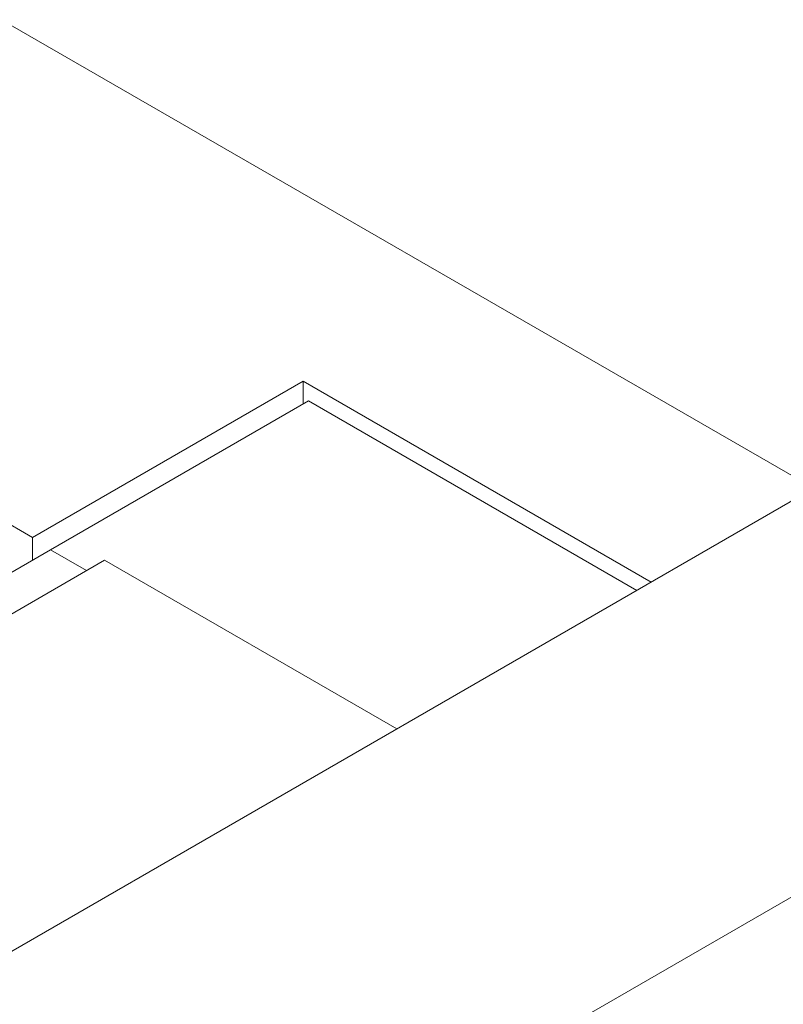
# Model space of a CAD drawing. Header units: millimetres. Extents: x 3 to 556, y 2 to 429.
# Tile 53 of 57: x 449 to 464, y 336 to 356. Entities that reach past the tile are written whole.
import ezdxf

# ---------------------------------------------------------------- set-up
doc = ezdxf.new("R2010")
doc.units = ezdxf.units.MM
doc.header["$LTSCALE"] = 2

msp = doc.modelspace()

# ---------------------------------------------------------------- linework, layer by layer
at = {"color": 7, "linetype": 'Continuous', "lineweight": 0}
for p, q in [((464.8040019, 346.508034), (448.8975942, 355.6906077)), ((449.4986399, 345.5467386), (454.8019409, 348.6082691)), ((461.6220254, 344.6711181), (454.8019409, 348.6082691)), ((454.8019409, 348.6082691), (454.8019409, 348.1591914)), ((449.8530949, 345.3022881), (454.9080035, 348.2204247)), ((461.3391358, 344.5078111), (454.9080035, 348.2204247)), ((449.4986399, 345.5467386), (446.6702123, 347.1795551)), ((465.3378273, 346.8162046), (443.4175181, 334.1618794)), ((449.4986399, 345.0987103), (449.4986399, 345.5467386)), ((435.7100534, 337.1387293), (449.8521887, 345.3028103)), ((450.5592363, 344.8946404), (449.8521887, 345.3028103)), ((436.7707131, 336.9346948), (450.9128484, 345.0987757)), ((450.9128484, 345.0987757), (456.6378392, 341.7938089)), ((467.2869603, 340.1855383), (450.1350323, 330.283941))]:
    msp.add_line(p, q, dxfattribs=at)

doc.saveas('drawing.dxf')
